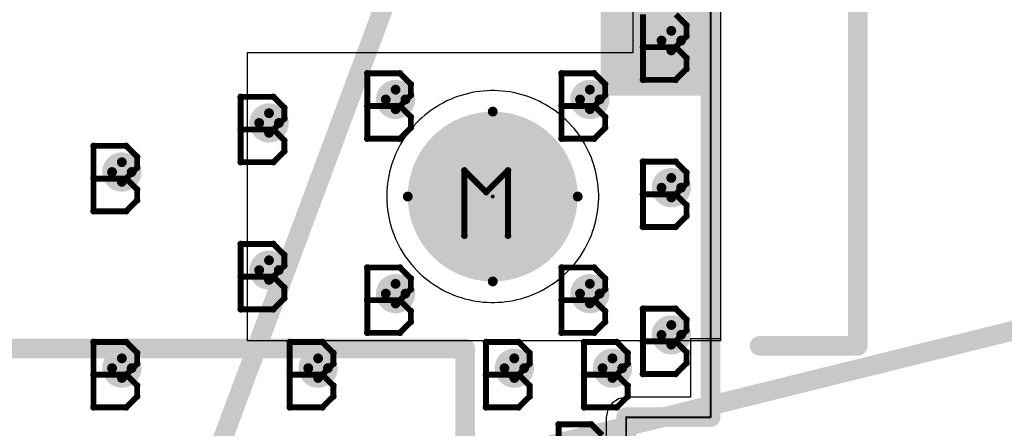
# Model space of a CAD drawing. Extents: x -1.6 to 9, y -2.8 to 5.2.
# Tile 36 of 197: x 0.248 to 0.75, y 0.669 to 0.878. Entities that reach past the tile are written whole.
import ezdxf

# ---------------------------------------------------------------- set-up
doc = ezdxf.new("R2010")
doc.units = 0
doc.layers.get('0').update_dxf_attribs({"linetype": 'CONTINUOUS'})
for name, color, linetype in [('dfn6-15-57-c_board_dimension', 6, 'CONTINUOUS'), ('dfn6-15-57-c_copper_signal_1', 1, 'CONTINUOUS'), ('dfn6-15-57-c_copper_signal_2', 1, 'CONTINUOUS'), ('dfn6-15-57-c_copper_signal_bot', 5, 'CONTINUOUS'), ('dfn6-15-57-c_copper_signal_top', 1, 'CONTINUOUS'), ('dfn6-15-57-c_document', 1, 'CONTINUOUS'), ('dfn6-15-57-c_drawing_1', 1, 'CONTINUOUS'), ('dfn6-15-57-c_drillmap_1', 1, 'CONTINUOUS'), ('dfn6-15-57-c_npth_drill', 1, 'CONTINUOUS'), ('dfn6-15-57-c_profile', 1, 'CONTINUOUS'), ('dfn6-15-57-c_pth_drill', 1, 'CONTINUOUS'), ('dfn6-15-57-c_soldermask_bot', 1, 'CONTINUOUS'), ('dfn6-15-57-c_soldermask_top', 1, 'CONTINUOUS')]:
    doc.layers.add(name, color=color, linetype=linetype)

# ---------------------------------------------------------------- blocks, each defined once
blk = doc.blocks.new('D10')
at = {"const_width": 0.115}
blk.add_lwpolyline([(-0.025, 0), (0.025, 0)], dxfattribs=at)
blk = doc.blocks.new('D15')
at = {"const_width": 0.01}
blk.add_lwpolyline([(-0.005, 0, 1), (0.005, 0, 1)], format="xyb", close=True, dxfattribs=at)
blk = doc.blocks.new('D20')
at = {"const_width": 0.27}
blk.add_lwpolyline([(-0.025, 0), (0.025, 0)], dxfattribs=at)
blk = doc.blocks.new('D21')
at = {"const_width": 0.27}
blk.add_lwpolyline([(-0.025, 0), (0.025, 0)], dxfattribs=at)
blk = doc.blocks.new('D23')
at = {"const_width": 0.272}
blk.add_lwpolyline([(-0.026, 0), (0.026, 0)], dxfattribs=at)
blk = doc.blocks.new('D24')
at = {"const_width": 0.001}
blk.add_lwpolyline([(-0.0005, 0, 1), (0.0005, 0, 1)], format="xyb", close=True, dxfattribs=at)
blk = doc.blocks.new('D29')
at = {"const_width": 0.006}
blk.add_lwpolyline([(-0.003, 0, 1), (0.003, 0, 1)], format="xyb", close=True, dxfattribs=at)
blk = doc.blocks.new('D31')
at = {"const_width": 0.005}
blk.add_lwpolyline([(-0.0025, 0, 1), (0.0025, 0, 1)], format="xyb", close=True, dxfattribs=at)
blk = doc.blocks.new('D36')
at = {"const_width": 0.0005}
blk.add_lwpolyline([(-0.00025, 0, 1), (0.00025, 0, 1)], format="xyb", close=True, dxfattribs=at)
blk = doc.blocks.new('D37')
at = {"const_width": 0.043305}
blk.add_lwpolyline([(-0.021653, 0, 1), (0.021653, 0, 1)], format="xyb", close=True, dxfattribs=at)
blk = doc.blocks.new('D38')
at = {"const_width": 0.005}
blk.add_lwpolyline([(-0.0025, 0, 1), (0.0025, 0, 1)], format="xyb", close=True, dxfattribs=at)
blk = doc.blocks.new('D42')
at = {"const_width": 0.001667}
blk.add_lwpolyline([(-0.000833, 0, 1), (0.000833, 0, 1)], format="xyb", close=True, dxfattribs=at)
blk = doc.blocks.new('D25')
at = {"const_width": 0.0025}
blk.add_lwpolyline([(-0.00125, 0, 1), (0.00125, 0, 1)], format="xyb", close=True, dxfattribs=at)

msp = doc.modelspace()

# ---------------------------------------------------------------- linework, layer by layer
at = {"layer": 'dfn6-15-57-c_board_dimension', "color": 6, "const_width": 0.01}
for points in [[(0.6, 0.675), (0.6, 1.5)], [(0.557, 0), (0.557, 0.675)], [(0.557, 0.675), (0.6, 0.675)]]:
    msp.add_lwpolyline(points, dxfattribs=at)
at = {"layer": 'dfn6-15-57-c_copper_signal_1', "color": 1}
for points in [[(0.589805, 1.235), (0.605, 1.235), (0.605, 0.715), (0.589805, 0.715), (0.589805, 0.685195), (0.557, 0.685195), (0.553099, 0.684419), (0.549791, 0.682209), (0.547581, 0.678901), (0.546805, 0.675), (0.546805, 0.585)], [(0.489, 0.8415), (0.488036, 0.841491), (0.48611, 0.841423), (0.484187, 0.841285), (0.48227, 0.841079), (0.480362, 0.840805), (0.478465, 0.840462), (0.476581, 0.840053), (0.474714, 0.839576), (0.472864, 0.839033), (0.471035, 0.838424), (0.469229, 0.83775), (0.467448, 0.837013), (0.465694, 0.836212), (0.463971, 0.835349), (0.462279, 0.834425), (0.460621, 0.833442), (0.458999, 0.832399), (0.457416, 0.8313), (0.455873, 0.830145), (0.454372, 0.828935), (0.452915, 0.827673), (0.451504, 0.826359), (0.450141, 0.824996), (0.448827, 0.823585), (0.447565, 0.822128), (0.446355, 0.820627), (0.4452, 0.819084), (0.444101, 0.817501), (0.443058, 0.815879), (0.442075, 0.814221), (0.441151, 0.812529), (0.440288, 0.810806), (0.439487, 0.809052), (0.43875, 0.807271), (0.438076, 0.805465), (0.437467, 0.803636), (0.436924, 0.801786), (0.436447, 0.799918), (0.436038, 0.798037), (0.436037, 0.798033), (0.435695, 0.796138), (0.435421, 0.79423), (0.435215, 0.792313), (0.435077, 0.79039), (0.435009, 0.788464), (0.435, 0.7875), (0.435009, 0.786536), (0.435077, 0.78461), (0.435215, 0.782687), (0.435421, 0.78077), (0.435695, 0.778862), (0.436037, 0.776967), (0.436038, 0.776963), (0.436447, 0.775081), (0.436924, 0.773214), (0.437467, 0.771364), (0.438076, 0.769535), (0.43875, 0.767729), (0.439487, 0.765948), (0.440288, 0.764194), (0.441151, 0.762471), (0.442075, 0.760779), (0.443058, 0.759121), (0.444101, 0.757499), (0.4452, 0.755916), (0.446355, 0.754372), (0.447565, 0.752871), (0.448827, 0.751415), (0.450141, 0.750004), (0.451504, 0.748641), (0.452915, 0.747327), (0.454372, 0.746065), (0.455873, 0.744855), (0.457416, 0.7437), (0.458999, 0.742601), (0.460621, 0.741558), (0.462279, 0.740575), (0.463971, 0.739651), (0.465694, 0.738788), (0.467448, 0.737987), (0.469229, 0.73725), (0.471035, 0.736576), (0.472864, 0.735967), (0.474714, 0.735424), (0.476581, 0.734947), (0.478463, 0.734538), (0.478467, 0.734537), (0.480362, 0.734195), (0.48227, 0.733921), (0.484187, 0.733715), (0.48611, 0.733577), (0.488036, 0.733509), (0.489, 0.7335), (0.489964, 0.733509), (0.49189, 0.733577), (0.493813, 0.733715), (0.49573, 0.733921), (0.497638, 0.734195), (0.499533, 0.734537), (0.499537, 0.734538), (0.501418, 0.734947), (0.503286, 0.735424), (0.505136, 0.735967), (0.506965, 0.736576), (0.508771, 0.73725), (0.510552, 0.737987), (0.512306, 0.738788), (0.514029, 0.739651), (0.515721, 0.740575), (0.517379, 0.741558), (0.519001, 0.742601), (0.520584, 0.7437), (0.522127, 0.744855), (0.523628, 0.746065), (0.525085, 0.747327), (0.526496, 0.748641), (0.527859, 0.750004), (0.529173, 0.751415), (0.530435, 0.752871), (0.531645, 0.754372), (0.5328, 0.755916), (0.533899, 0.757499), (0.534942, 0.759121), (0.535925, 0.760779), (0.536849, 0.762471), (0.537712, 0.764194), (0.538513, 0.765948), (0.53925, 0.767729), (0.539924, 0.769535), (0.540533, 0.771364), (0.541076, 0.773214), (0.541553, 0.775081), (0.541962, 0.776965), (0.542305, 0.778862), (0.542579, 0.78077), (0.542785, 0.782687), (0.542923, 0.78461), (0.542991, 0.786536), (0.543, 0.7875), (0.542991, 0.788464), (0.542923, 0.79039), (0.542785, 0.792313), (0.542579, 0.79423), (0.542305, 0.796138), (0.541962, 0.798035), (0.541553, 0.799918), (0.541076, 0.801786), (0.540533, 0.803636), (0.539924, 0.805465), (0.53925, 0.807271), (0.538513, 0.809052), (0.537712, 0.810806), (0.536849, 0.812529), (0.535925, 0.814221), (0.534942, 0.815879), (0.533899, 0.817501), (0.5328, 0.819084), (0.531645, 0.820627), (0.530435, 0.822128), (0.529173, 0.823585), (0.527859, 0.824996), (0.526496, 0.826359), (0.525085, 0.827673), (0.523628, 0.828935), (0.522127, 0.830145), (0.520584, 0.8313), (0.519001, 0.832399), (0.517379, 0.833442), (0.515721, 0.834425), (0.514029, 0.835349), (0.512306, 0.836212), (0.510552, 0.837013), (0.508771, 0.83775), (0.506965, 0.838424), (0.505136, 0.839033), (0.503286, 0.839576), (0.501418, 0.840053), (0.499535, 0.840462), (0.497638, 0.840805), (0.49573, 0.841079), (0.493813, 0.841285), (0.49189, 0.841423), (0.489964, 0.841491), (0.489, 0.8415)]]:
    msp.add_lwpolyline(points, dxfattribs=at)
at = {"layer": 'dfn6-15-57-c_copper_signal_2', "color": 1}
for points in [[(0.589805, 1.235), (0.605, 1.235), (0.605, 0.715), (0.589805, 0.715), (0.589805, 0.685195), (0.557, 0.685195), (0.553099, 0.684419), (0.549791, 0.682209), (0.547581, 0.678901), (0.546805, 0.675), (0.546805, 0.585)], [(0.489, 0.8415), (0.488036, 0.841491), (0.48611, 0.841423), (0.484187, 0.841285), (0.48227, 0.841079), (0.480362, 0.840805), (0.478465, 0.840462), (0.476581, 0.840053), (0.474714, 0.839576), (0.472864, 0.839033), (0.471035, 0.838424), (0.469229, 0.83775), (0.467448, 0.837013), (0.465694, 0.836212), (0.463971, 0.835349), (0.462279, 0.834425), (0.460621, 0.833442), (0.458999, 0.832399), (0.457416, 0.8313), (0.455873, 0.830145), (0.454372, 0.828935), (0.452915, 0.827673), (0.451504, 0.826359), (0.450141, 0.824996), (0.448827, 0.823585), (0.447565, 0.822128), (0.446355, 0.820627), (0.4452, 0.819084), (0.444101, 0.817501), (0.443058, 0.815879), (0.442075, 0.814221), (0.441151, 0.812529), (0.440288, 0.810806), (0.439487, 0.809052), (0.43875, 0.807271), (0.438076, 0.805465), (0.437467, 0.803636), (0.436924, 0.801786), (0.436447, 0.799918), (0.436038, 0.798037), (0.436037, 0.798033), (0.435695, 0.796138), (0.435421, 0.79423), (0.435215, 0.792313), (0.435077, 0.79039), (0.435009, 0.788464), (0.435, 0.7875), (0.435009, 0.786536), (0.435077, 0.78461), (0.435215, 0.782687), (0.435421, 0.78077), (0.435695, 0.778862), (0.436037, 0.776967), (0.436038, 0.776963), (0.436447, 0.775081), (0.436924, 0.773214), (0.437467, 0.771364), (0.438076, 0.769535), (0.43875, 0.767729), (0.439487, 0.765948), (0.440288, 0.764194), (0.441151, 0.762471), (0.442075, 0.760779), (0.443058, 0.759121), (0.444101, 0.757499), (0.4452, 0.755916), (0.446355, 0.754372), (0.447565, 0.752871), (0.448827, 0.751415), (0.450141, 0.750004), (0.451504, 0.748641), (0.452915, 0.747327), (0.454372, 0.746065), (0.455873, 0.744855), (0.457416, 0.7437), (0.458999, 0.742601), (0.460621, 0.741558), (0.462279, 0.740575), (0.463971, 0.739651), (0.465694, 0.738788), (0.467448, 0.737987), (0.469229, 0.73725), (0.471035, 0.736576), (0.472864, 0.735967), (0.474714, 0.735424), (0.476581, 0.734947), (0.478463, 0.734538), (0.478467, 0.734537), (0.480362, 0.734195), (0.48227, 0.733921), (0.484187, 0.733715), (0.48611, 0.733577), (0.488036, 0.733509), (0.489, 0.7335), (0.489964, 0.733509), (0.49189, 0.733577), (0.493813, 0.733715), (0.49573, 0.733921), (0.497638, 0.734195), (0.499533, 0.734537), (0.499537, 0.734538), (0.501418, 0.734947), (0.503286, 0.735424), (0.505136, 0.735967), (0.506965, 0.736576), (0.508771, 0.73725), (0.510552, 0.737987), (0.512306, 0.738788), (0.514029, 0.739651), (0.515721, 0.740575), (0.517379, 0.741558), (0.519001, 0.742601), (0.520584, 0.7437), (0.522127, 0.744855), (0.523628, 0.746065), (0.525085, 0.747327), (0.526496, 0.748641), (0.527859, 0.750004), (0.529173, 0.751415), (0.530435, 0.752871), (0.531645, 0.754372), (0.5328, 0.755916), (0.533899, 0.757499), (0.534942, 0.759121), (0.535925, 0.760779), (0.536849, 0.762471), (0.537712, 0.764194), (0.538513, 0.765948), (0.53925, 0.767729), (0.539924, 0.769535), (0.540533, 0.771364), (0.541076, 0.773214), (0.541553, 0.775081), (0.541962, 0.776965), (0.542305, 0.778862), (0.542579, 0.78077), (0.542785, 0.782687), (0.542923, 0.78461), (0.542991, 0.786536), (0.543, 0.7875), (0.542991, 0.788464), (0.542923, 0.79039), (0.542785, 0.792313), (0.542579, 0.79423), (0.542305, 0.796138), (0.541962, 0.798035), (0.541553, 0.799918), (0.541076, 0.801786), (0.540533, 0.803636), (0.539924, 0.805465), (0.53925, 0.807271), (0.538513, 0.809052), (0.537712, 0.810806), (0.536849, 0.812529), (0.535925, 0.814221), (0.534942, 0.815879), (0.533899, 0.817501), (0.5328, 0.819084), (0.531645, 0.820627), (0.530435, 0.822128), (0.529173, 0.823585), (0.527859, 0.824996), (0.526496, 0.826359), (0.525085, 0.827673), (0.523628, 0.828935), (0.522127, 0.830145), (0.520584, 0.8313), (0.519001, 0.832399), (0.517379, 0.833442), (0.515721, 0.834425), (0.514029, 0.835349), (0.512306, 0.836212), (0.510552, 0.837013), (0.508771, 0.83775), (0.506965, 0.838424), (0.505136, 0.839033), (0.503286, 0.839576), (0.501418, 0.840053), (0.499535, 0.840462), (0.497638, 0.840805), (0.49573, 0.841079), (0.493813, 0.841285), (0.49189, 0.841423), (0.489964, 0.841491), (0.489, 0.8415)]]:
    msp.add_lwpolyline(points, dxfattribs=at)
at = {"layer": 'dfn6-15-57-c_copper_signal_bot', "color": 5}
for points in [[(0.589805, 1.235), (0.605, 1.235), (0.605, 0.715), (0.589805, 0.715), (0.589805, 0.685195), (0.557, 0.685195), (0.553099, 0.684419), (0.549791, 0.682209), (0.547581, 0.678901), (0.546805, 0.675), (0.546805, 0.585)], [(0.489, 0.8415), (0.488036, 0.841491), (0.48611, 0.841423), (0.484187, 0.841285), (0.48227, 0.841079), (0.480362, 0.840805), (0.478465, 0.840462), (0.476581, 0.840053), (0.474714, 0.839576), (0.472864, 0.839033), (0.471035, 0.838424), (0.469229, 0.83775), (0.467448, 0.837013), (0.465694, 0.836212), (0.463971, 0.835349), (0.462279, 0.834425), (0.460621, 0.833442), (0.458999, 0.832399), (0.457416, 0.8313), (0.455873, 0.830145), (0.454372, 0.828935), (0.452915, 0.827673), (0.451504, 0.826359), (0.450141, 0.824996), (0.448827, 0.823585), (0.447565, 0.822128), (0.446355, 0.820627), (0.4452, 0.819084), (0.444101, 0.817501), (0.443058, 0.815879), (0.442075, 0.814221), (0.441151, 0.812529), (0.440288, 0.810806), (0.439487, 0.809052), (0.43875, 0.807271), (0.438076, 0.805465), (0.437467, 0.803636), (0.436924, 0.801786), (0.436447, 0.799918), (0.436038, 0.798037), (0.436037, 0.798033), (0.435695, 0.796138), (0.435421, 0.79423), (0.435215, 0.792313), (0.435077, 0.79039), (0.435009, 0.788464), (0.435, 0.7875), (0.435009, 0.786536), (0.435077, 0.78461), (0.435215, 0.782687), (0.435421, 0.78077), (0.435695, 0.778862), (0.436037, 0.776967), (0.436038, 0.776963), (0.436447, 0.775081), (0.436924, 0.773214), (0.437467, 0.771364), (0.438076, 0.769535), (0.43875, 0.767729), (0.439487, 0.765948), (0.440288, 0.764194), (0.441151, 0.762471), (0.442075, 0.760779), (0.443058, 0.759121), (0.444101, 0.757499), (0.4452, 0.755916), (0.446355, 0.754372), (0.447565, 0.752871), (0.448827, 0.751415), (0.450141, 0.750004), (0.451504, 0.748641), (0.452915, 0.747327), (0.454372, 0.746065), (0.455873, 0.744855), (0.457416, 0.7437), (0.458999, 0.742601), (0.460621, 0.741558), (0.462279, 0.740575), (0.463971, 0.739651), (0.465694, 0.738788), (0.467448, 0.737987), (0.469229, 0.73725), (0.471035, 0.736576), (0.472864, 0.735967), (0.474714, 0.735424), (0.476581, 0.734947), (0.478463, 0.734538), (0.478467, 0.734537), (0.480362, 0.734195), (0.48227, 0.733921), (0.484187, 0.733715), (0.48611, 0.733577), (0.488036, 0.733509), (0.489, 0.7335), (0.489964, 0.733509), (0.49189, 0.733577), (0.493813, 0.733715), (0.49573, 0.733921), (0.497638, 0.734195), (0.499533, 0.734537), (0.499537, 0.734538), (0.501418, 0.734947), (0.503286, 0.735424), (0.505136, 0.735967), (0.506965, 0.736576), (0.508771, 0.73725), (0.510552, 0.737987), (0.512306, 0.738788), (0.514029, 0.739651), (0.515721, 0.740575), (0.517379, 0.741558), (0.519001, 0.742601), (0.520584, 0.7437), (0.522127, 0.744855), (0.523628, 0.746065), (0.525085, 0.747327), (0.526496, 0.748641), (0.527859, 0.750004), (0.529173, 0.751415), (0.530435, 0.752871), (0.531645, 0.754372), (0.5328, 0.755916), (0.533899, 0.757499), (0.534942, 0.759121), (0.535925, 0.760779), (0.536849, 0.762471), (0.537712, 0.764194), (0.538513, 0.765948), (0.53925, 0.767729), (0.539924, 0.769535), (0.540533, 0.771364), (0.541076, 0.773214), (0.541553, 0.775081), (0.541962, 0.776965), (0.542305, 0.778862), (0.542579, 0.78077), (0.542785, 0.782687), (0.542923, 0.78461), (0.542991, 0.786536), (0.543, 0.7875), (0.542991, 0.788464), (0.542923, 0.79039), (0.542785, 0.792313), (0.542579, 0.79423), (0.542305, 0.796138), (0.541962, 0.798035), (0.541553, 0.799918), (0.541076, 0.801786), (0.540533, 0.803636), (0.539924, 0.805465), (0.53925, 0.807271), (0.538513, 0.809052), (0.537712, 0.810806), (0.536849, 0.812529), (0.535925, 0.814221), (0.534942, 0.815879), (0.533899, 0.817501), (0.5328, 0.819084), (0.531645, 0.820627), (0.530435, 0.822128), (0.529173, 0.823585), (0.527859, 0.824996), (0.526496, 0.826359), (0.525085, 0.827673), (0.523628, 0.828935), (0.522127, 0.830145), (0.520584, 0.8313), (0.519001, 0.832399), (0.517379, 0.833442), (0.515721, 0.834425), (0.514029, 0.835349), (0.512306, 0.836212), (0.510552, 0.837013), (0.508771, 0.83775), (0.506965, 0.838424), (0.505136, 0.839033), (0.503286, 0.839576), (0.501418, 0.840053), (0.499535, 0.840462), (0.497638, 0.840805), (0.49573, 0.841079), (0.493813, 0.841285), (0.49189, 0.841423), (0.489964, 0.841491), (0.489, 0.8415)]]:
    msp.add_lwpolyline(points, dxfattribs=at)
at = {"layer": 'dfn6-15-57-c_copper_signal_top', "color": 1}
for points in [[(0.605, 0.955), (0.605, 0.715), (0.589805, 0.715), (0.589805, 0.685195), (0.557, 0.685195), (0.553099, 0.684419), (0.549791, 0.682209), (0.547581, 0.678901), (0.546805, 0.675), (0.546805, 0.585)], [(0.489, 0.8415), (0.488036, 0.841491), (0.48611, 0.841423), (0.484187, 0.841285), (0.48227, 0.841079), (0.480362, 0.840805), (0.478465, 0.840462), (0.476581, 0.840053), (0.474714, 0.839576), (0.472864, 0.839033), (0.471035, 0.838424), (0.469229, 0.83775), (0.467448, 0.837013), (0.465694, 0.836212), (0.463971, 0.835349), (0.462279, 0.834425), (0.460621, 0.833442), (0.458999, 0.832399), (0.457416, 0.8313), (0.455873, 0.830145), (0.454372, 0.828935), (0.452915, 0.827673), (0.451504, 0.826359), (0.450141, 0.824996), (0.448827, 0.823585), (0.447565, 0.822128), (0.446355, 0.820627), (0.4452, 0.819084), (0.444101, 0.817501), (0.443058, 0.815879), (0.442075, 0.814221), (0.441151, 0.812529), (0.440288, 0.810806), (0.439487, 0.809052), (0.43875, 0.807271), (0.438076, 0.805465), (0.437467, 0.803636), (0.436924, 0.801786), (0.436447, 0.799918), (0.436038, 0.798037), (0.436037, 0.798033), (0.435695, 0.796138), (0.435421, 0.79423), (0.435215, 0.792313), (0.435077, 0.79039), (0.435009, 0.788464), (0.435, 0.7875), (0.435009, 0.786536), (0.435077, 0.78461), (0.435215, 0.782687), (0.435421, 0.78077), (0.435695, 0.778862), (0.436037, 0.776967), (0.436038, 0.776963), (0.436447, 0.775081), (0.436924, 0.773214), (0.437467, 0.771364), (0.438076, 0.769535), (0.43875, 0.767729), (0.439487, 0.765948), (0.440288, 0.764194), (0.441151, 0.762471), (0.442075, 0.760779), (0.443058, 0.759121), (0.444101, 0.757499), (0.4452, 0.755916), (0.446355, 0.754372), (0.447565, 0.752871), (0.448827, 0.751415), (0.450141, 0.750004), (0.451504, 0.748641), (0.452915, 0.747327), (0.454372, 0.746065), (0.455873, 0.744855), (0.457416, 0.7437), (0.458999, 0.742601), (0.460621, 0.741558), (0.462279, 0.740575), (0.463971, 0.739651), (0.465694, 0.738788), (0.467448, 0.737987), (0.469229, 0.73725), (0.471035, 0.736576), (0.472864, 0.735967), (0.474714, 0.735424), (0.476581, 0.734947), (0.478463, 0.734538), (0.478467, 0.734537), (0.480362, 0.734195), (0.48227, 0.733921), (0.484187, 0.733715), (0.48611, 0.733577), (0.488036, 0.733509), (0.489, 0.7335), (0.489964, 0.733509), (0.49189, 0.733577), (0.493813, 0.733715), (0.49573, 0.733921), (0.497638, 0.734195), (0.499533, 0.734537), (0.499537, 0.734538), (0.501418, 0.734947), (0.503286, 0.735424), (0.505136, 0.735967), (0.506965, 0.736576), (0.508771, 0.73725), (0.510552, 0.737987), (0.512306, 0.738788), (0.514029, 0.739651), (0.515721, 0.740575), (0.517379, 0.741558), (0.519001, 0.742601), (0.520584, 0.7437), (0.522127, 0.744855), (0.523628, 0.746065), (0.525085, 0.747327), (0.526496, 0.748641), (0.527859, 0.750004), (0.529173, 0.751415), (0.530435, 0.752871), (0.531645, 0.754372), (0.5328, 0.755916), (0.533899, 0.757499), (0.534942, 0.759121), (0.535925, 0.760779), (0.536849, 0.762471), (0.537712, 0.764194), (0.538513, 0.765948), (0.53925, 0.767729), (0.539924, 0.769535), (0.540533, 0.771364), (0.541076, 0.773214), (0.541553, 0.775081), (0.541962, 0.776965), (0.542305, 0.778862), (0.542579, 0.78077), (0.542785, 0.782687), (0.542923, 0.78461), (0.542991, 0.786536), (0.543, 0.7875), (0.542991, 0.788464), (0.542923, 0.79039), (0.542785, 0.792313), (0.542579, 0.79423), (0.542305, 0.796138), (0.541962, 0.798035), (0.541553, 0.799918), (0.541076, 0.801786), (0.540533, 0.803636), (0.539924, 0.805465), (0.53925, 0.807271), (0.538513, 0.809052), (0.537712, 0.810806), (0.536849, 0.812529), (0.535925, 0.814221), (0.534942, 0.815879), (0.533899, 0.817501), (0.5328, 0.819084), (0.531645, 0.820627), (0.530435, 0.822128), (0.529173, 0.823585), (0.527859, 0.824996), (0.526496, 0.826359), (0.525085, 0.827673), (0.523628, 0.828935), (0.522127, 0.830145), (0.520584, 0.8313), (0.519001, 0.832399), (0.517379, 0.833442), (0.515721, 0.834425), (0.514029, 0.835349), (0.512306, 0.836212), (0.510552, 0.837013), (0.508771, 0.83775), (0.506965, 0.838424), (0.505136, 0.839033), (0.503286, 0.839576), (0.501418, 0.840053), (0.499535, 0.840462), (0.497638, 0.840805), (0.49573, 0.841079), (0.493813, 0.841285), (0.49189, 0.841423), (0.489964, 0.841491), (0.489, 0.8415)]]:
    msp.add_lwpolyline(points, dxfattribs=at)
at = {"layer": 'dfn6-15-57-c_document', "color": 1, "const_width": 0.01}
for points in [[(0.225, 0.325), (0.775, 1.8)], [(0.675, 0.711372), (0.675, 1.246372)], [(0.475, 0.65), (0.98, 0.775)], [(0.125, 0.71), (0.475, 0.71)], [(0.475, 0.59), (0.475, 0.71)], [(0.625, 0.711372), (0.675, 0.711372)]]:
    msp.add_lwpolyline(points, dxfattribs=at)
at = {"layer": 'dfn6-15-57-c_drawing_1', "color": 1, "const_width": 0.003}
for points in [[(0.565559, 0.880328), (0.565559, 0.847006)], [(0.587774, 0.874774), (0.582221, 0.880328)], [(0.587774, 0.869221), (0.587774, 0.874774)], [(0.582221, 0.863667), (0.587774, 0.869221)], [(0.582221, 0.863667), (0.565559, 0.863667)], [(0.565559, 0.863667), (0.582221, 0.863667)], [(0.587774, 0.858113), (0.582221, 0.863667)], [(0.587774, 0.852559), (0.587774, 0.858113)], [(0.582221, 0.847006), (0.587774, 0.852559)], [(0.425062, 0.850326), (0.425062, 0.817003)], [(0.441723, 0.850326), (0.425062, 0.850326)], [(0.447277, 0.844772), (0.441723, 0.850326)], [(0.524057, 0.850326), (0.524057, 0.817003)], [(0.540718, 0.850326), (0.524057, 0.850326)], [(0.546272, 0.844772), (0.540718, 0.850326)], [(0.565559, 0.847006), (0.582221, 0.847006)], [(0.447277, 0.839218), (0.447277, 0.844772)], [(0.546272, 0.839218), (0.546272, 0.844772)], [(0.360559, 0.838328), (0.360559, 0.805006)], [(0.377221, 0.838328), (0.360559, 0.838328)], [(0.382774, 0.832774), (0.377221, 0.838328)], [(0.441723, 0.833664), (0.447277, 0.839218)], [(0.540718, 0.833664), (0.546272, 0.839218)], [(0.382774, 0.827221), (0.382774, 0.832774)], [(0.441723, 0.833664), (0.425062, 0.833664)], [(0.425062, 0.833664), (0.441723, 0.833664)], [(0.447277, 0.828111), (0.441723, 0.833664)], [(0.540718, 0.833664), (0.524057, 0.833664)], [(0.524057, 0.833664), (0.540718, 0.833664)], [(0.546272, 0.828111), (0.540718, 0.833664)], [(0.377221, 0.821667), (0.382774, 0.827221)], [(0.447277, 0.822557), (0.447277, 0.828111)], [(0.546272, 0.822557), (0.546272, 0.828111)], [(0.377221, 0.821667), (0.360559, 0.821667)], [(0.360559, 0.821667), (0.377221, 0.821667)], [(0.382774, 0.816113), (0.377221, 0.821667)], [(0.441723, 0.817003), (0.447277, 0.822557)], [(0.540718, 0.817003), (0.546272, 0.822557)], [(0.425062, 0.817003), (0.441723, 0.817003)], [(0.524057, 0.817003), (0.540718, 0.817003)], [(0.285559, 0.813328), (0.285559, 0.780006)], [(0.302221, 0.813328), (0.285559, 0.813328)], [(0.307774, 0.807774), (0.302221, 0.813328)], [(0.382774, 0.810559), (0.382774, 0.816113)], [(0.307774, 0.802221), (0.307774, 0.807774)], [(0.377221, 0.805006), (0.382774, 0.810559)], [(0.302221, 0.796667), (0.307774, 0.802221)], [(0.360559, 0.805006), (0.377221, 0.805006)], [(0.565559, 0.805328), (0.565559, 0.772006)], [(0.582221, 0.805328), (0.565559, 0.805328)], [(0.587774, 0.799774), (0.582221, 0.805328)], [(0.302221, 0.796667), (0.285559, 0.796667)], [(0.285559, 0.796667), (0.302221, 0.796667)], [(0.307774, 0.791113), (0.302221, 0.796667)], [(0.474559, 0.767506), (0.474559, 0.800828)], [(0.474559, 0.800828), (0.485667, 0.789721)], [(0.485667, 0.789721), (0.496774, 0.800828)], [(0.496774, 0.800828), (0.496774, 0.767506)], [(0.587774, 0.794221), (0.587774, 0.799774)], [(0.582221, 0.788667), (0.587774, 0.794221)], [(0.307774, 0.785559), (0.307774, 0.791113)], [(0.582221, 0.788667), (0.565559, 0.788667)], [(0.565559, 0.788667), (0.582221, 0.788667)], [(0.587774, 0.783113), (0.582221, 0.788667)], [(0.302221, 0.780006), (0.307774, 0.785559)], [(0.587774, 0.777559), (0.587774, 0.783113)], [(0.285559, 0.780006), (0.302221, 0.780006)], [(0.582221, 0.772006), (0.587774, 0.777559)], [(0.565559, 0.772006), (0.582221, 0.772006)], [(0.360559, 0.763328), (0.360559, 0.730006)], [(0.377221, 0.763328), (0.360559, 0.763328)], [(0.382774, 0.757774), (0.377221, 0.763328)], [(0.382774, 0.752221), (0.382774, 0.757774)], [(0.377221, 0.746667), (0.382774, 0.752221)], [(0.425062, 0.751331), (0.425062, 0.718008)], [(0.441723, 0.751331), (0.425062, 0.751331)], [(0.447277, 0.745777), (0.441723, 0.751331)], [(0.524057, 0.751331), (0.524057, 0.718008)], [(0.540718, 0.751331), (0.524057, 0.751331)], [(0.546272, 0.745777), (0.540718, 0.751331)], [(0.377221, 0.746667), (0.360559, 0.746667)], [(0.360559, 0.746667), (0.377221, 0.746667)], [(0.382774, 0.741113), (0.377221, 0.746667)], [(0.447277, 0.740223), (0.447277, 0.745777)], [(0.546272, 0.740223), (0.546272, 0.745777)], [(0.382774, 0.735559), (0.382774, 0.741113)], [(0.441723, 0.734669), (0.447277, 0.740223)], [(0.540718, 0.734669), (0.546272, 0.740223)], [(0.377221, 0.730006), (0.382774, 0.735559)], [(0.441723, 0.734669), (0.425062, 0.734669)], [(0.425062, 0.734669), (0.441723, 0.734669)], [(0.447277, 0.729116), (0.441723, 0.734669)], [(0.540718, 0.734669), (0.524057, 0.734669)], [(0.524057, 0.734669), (0.540718, 0.734669)], [(0.546272, 0.729116), (0.540718, 0.734669)], [(0.360559, 0.730006), (0.377221, 0.730006)], [(0.447277, 0.723562), (0.447277, 0.729116)], [(0.546272, 0.723562), (0.546272, 0.729116)], [(0.565559, 0.730328), (0.565559, 0.697006)], [(0.582221, 0.730328), (0.565559, 0.730328)], [(0.587774, 0.724774), (0.582221, 0.730328)], [(0.441723, 0.718008), (0.447277, 0.723562)], [(0.540718, 0.718008), (0.546272, 0.723562)], [(0.587774, 0.719221), (0.587774, 0.724774)], [(0.425062, 0.718008), (0.441723, 0.718008)], [(0.524057, 0.718008), (0.540718, 0.718008)], [(0.582221, 0.713667), (0.587774, 0.719221)], [(0.285559, 0.713328), (0.285559, 0.680006)], [(0.302221, 0.713328), (0.285559, 0.713328)], [(0.307774, 0.707774), (0.302221, 0.713328)], [(0.385559, 0.713328), (0.385559, 0.680006)], [(0.402221, 0.713328), (0.385559, 0.713328)], [(0.407774, 0.707774), (0.402221, 0.713328)], [(0.485559, 0.713328), (0.485559, 0.680006)], [(0.502221, 0.713328), (0.485559, 0.713328)], [(0.507774, 0.707774), (0.502221, 0.713328)], [(0.535559, 0.713328), (0.535559, 0.680006)], [(0.552221, 0.713328), (0.535559, 0.713328)], [(0.557774, 0.707774), (0.552221, 0.713328)], [(0.582221, 0.713667), (0.565559, 0.713667)], [(0.565559, 0.713667), (0.582221, 0.713667)], [(0.587774, 0.708113), (0.582221, 0.713667)], [(0.307774, 0.702221), (0.307774, 0.707774)], [(0.407774, 0.702221), (0.407774, 0.707774)], [(0.507774, 0.702221), (0.507774, 0.707774)], [(0.557774, 0.702221), (0.557774, 0.707774)], [(0.587774, 0.702559), (0.587774, 0.708113)], [(0.302221, 0.696667), (0.307774, 0.702221)], [(0.402221, 0.696667), (0.407774, 0.702221)], [(0.502221, 0.696667), (0.507774, 0.702221)], [(0.552221, 0.696667), (0.557774, 0.702221)], [(0.582221, 0.697006), (0.587774, 0.702559)], [(0.302221, 0.696667), (0.285559, 0.696667)], [(0.285559, 0.696667), (0.302221, 0.696667)], [(0.307774, 0.691113), (0.302221, 0.696667)], [(0.402221, 0.696667), (0.385559, 0.696667)], [(0.385559, 0.696667), (0.402221, 0.696667)], [(0.407774, 0.691113), (0.402221, 0.696667)], [(0.502221, 0.696667), (0.485559, 0.696667)], [(0.485559, 0.696667), (0.502221, 0.696667)], [(0.507774, 0.691113), (0.502221, 0.696667)], [(0.552221, 0.696667), (0.535559, 0.696667)], [(0.535559, 0.696667), (0.552221, 0.696667)], [(0.557774, 0.691113), (0.552221, 0.696667)], [(0.565559, 0.697006), (0.582221, 0.697006)], [(0.307774, 0.685559), (0.307774, 0.691113)], [(0.407774, 0.685559), (0.407774, 0.691113)], [(0.507774, 0.685559), (0.507774, 0.691113)], [(0.557774, 0.685559), (0.557774, 0.691113)], [(0.302221, 0.680006), (0.307774, 0.685559)], [(0.402221, 0.680006), (0.407774, 0.685559)], [(0.502221, 0.680006), (0.507774, 0.685559)], [(0.552221, 0.680006), (0.557774, 0.685559)], [(0.285559, 0.680006), (0.302221, 0.680006)], [(0.385559, 0.680006), (0.402221, 0.680006)], [(0.485559, 0.680006), (0.502221, 0.680006)], [(0.535559, 0.680006), (0.552221, 0.680006)], [(0.522559, 0.671328), (0.522559, 0.638006)], [(0.539221, 0.671328), (0.522559, 0.671328)], [(0.544774, 0.665774), (0.539221, 0.671328)]]:
    msp.add_lwpolyline(points, dxfattribs=at)
at = {"layer": 'dfn6-15-57-c_drillmap_1', "color": 1, "const_width": 0.005}
for points in [[(0.58, 0.862), (0.58, 0.872)], [(0.575, 0.867), (0.585, 0.867)], [(0.439502, 0.831997), (0.439502, 0.841997)], [(0.538497, 0.831997), (0.538497, 0.841997)], [(0.434502, 0.836997), (0.444502, 0.836997)], [(0.533497, 0.836997), (0.543497, 0.836997)], [(0.489, 0.744195), (0.489, 0.830805)], [(0.375, 0.82), (0.375, 0.83)], [(0.37, 0.825), (0.38, 0.825)], [(0.3, 0.795), (0.3, 0.805)], [(0.295, 0.8), (0.305, 0.8)], [(0.58, 0.787), (0.58, 0.797)], [(0.575, 0.792), (0.585, 0.792)], [(0.445695, 0.7875), (0.532305, 0.7875)], [(0.375, 0.745), (0.375, 0.755)], [(0.37, 0.75), (0.38, 0.75)], [(0.439502, 0.733003), (0.439502, 0.743003)], [(0.538497, 0.733003), (0.538497, 0.743003)], [(0.434502, 0.738003), (0.444502, 0.738003)], [(0.533497, 0.738003), (0.543497, 0.738003)], [(0.58, 0.712), (0.58, 0.722)], [(0.575, 0.717), (0.585, 0.717)], [(0.3, 0.695), (0.3, 0.705)], [(0.4, 0.695), (0.4, 0.705)], [(0.5, 0.695), (0.5, 0.705)], [(0.55, 0.695), (0.55, 0.705)], [(0.295, 0.7), (0.305, 0.7)], [(0.395, 0.7), (0.405, 0.7)], [(0.495, 0.7), (0.505, 0.7)], [(0.545, 0.7), (0.555, 0.7)]]:
    msp.add_lwpolyline(points, dxfattribs=at)
at = {"layer": 'dfn6-15-57-c_profile', "color": 1, "const_width": 0.001}
for points in [[(0.6, 1.5), (0.6, 0.675)], [(0.6, 0.675), (0.557, 0.675)], [(0.557, 0.675), (0.557, 0)]]:
    msp.add_lwpolyline(points, dxfattribs=at)
at = {"layer": 'dfn6-15-57-c_soldermask_bot', "color": 1}
msp.add_lwpolyline([(0.6, 1.236), (0.605, 1.236), (0.605, 0.714), (0.6, 0.714), (0.6, 0.675), (0.557, 0.675), (0.557, 0.586)], dxfattribs=at)
at = {"layer": 'dfn6-15-57-c_soldermask_top', "color": 1}
msp.add_lwpolyline([(0.605, 0.714), (0.364, 0.714), (0.364, 0.861), (0.5605, 0.861), (0.5605, 0.936), (0.353, 0.936), (0.353, 1.014), (0.5605, 1.014), (0.5605, 1.089), (0.364, 1.089), (0.364, 1.236), (0.605, 1.236), (0.605, 0.714)], dxfattribs=at)

# ---------------------------------------------------------------- block references
at = {"layer": 'dfn6-15-57-c_board_dimension'}
for p in [(0.557, 0.675), (0.557, 0.675), (0.6, 0.675), (0.6, 0.675)]:
    msp.add_blockref('D31', p, dxfattribs=at)
at = {"layer": 'dfn6-15-57-c_copper_signal_1'}
for name, p in [('D20', (0.57, 0.975)), ('D15', (0.58, 0.867)), ('D15', (0.439502, 0.836997)), ('D15', (0.538497, 0.836997)), ('D15', (0.375, 0.825)), ('D15', (0.3, 0.8)), ('D15', (0.58, 0.792)), ('D15', (0.375, 0.75)), ('D15', (0.439502, 0.738003)), ('D15', (0.538497, 0.738003)), ('D15', (0.58, 0.717)), ('D15', (0.3, 0.7)), ('D15', (0.4, 0.7)), ('D15', (0.5, 0.7)), ('D15', (0.55, 0.7))]:
    msp.add_blockref(name, p, dxfattribs=at)
at = {"layer": 'dfn6-15-57-c_copper_signal_2'}
for name, p in [('D20', (0.57, 0.975)), ('D15', (0.58, 0.867)), ('D15', (0.439502, 0.836997)), ('D15', (0.538497, 0.836997)), ('D15', (0.375, 0.825)), ('D15', (0.3, 0.8)), ('D15', (0.58, 0.792)), ('D15', (0.375, 0.75)), ('D15', (0.439502, 0.738003)), ('D15', (0.538497, 0.738003)), ('D15', (0.58, 0.717)), ('D15', (0.3, 0.7)), ('D15', (0.4, 0.7)), ('D15', (0.5, 0.7)), ('D15', (0.55, 0.7))]:
    msp.add_blockref(name, p, dxfattribs=at)
at = {"layer": 'dfn6-15-57-c_copper_signal_bot'}
for name, p in [('D21', (0.57, 0.975)), ('D15', (0.58, 0.867)), ('D15', (0.439502, 0.836997)), ('D15', (0.538497, 0.836997)), ('D15', (0.375, 0.825)), ('D15', (0.3, 0.8)), ('D15', (0.58, 0.792)), ('D15', (0.375, 0.75)), ('D15', (0.439502, 0.738003)), ('D15', (0.538497, 0.738003)), ('D15', (0.58, 0.717)), ('D15', (0.3, 0.7)), ('D15', (0.4, 0.7)), ('D15', (0.5, 0.7)), ('D15', (0.55, 0.7))]:
    msp.add_blockref(name, p, dxfattribs=at)
at = {"layer": 'dfn6-15-57-c_copper_signal_top'}
for name, p in [('D10', (0.57, 0.8975)), ('D15', (0.58, 0.867)), ('D15', (0.439502, 0.836997)), ('D15', (0.538497, 0.836997)), ('D15', (0.375, 0.825)), ('D15', (0.3, 0.8)), ('D15', (0.58, 0.792)), ('D15', (0.375, 0.75)), ('D15', (0.439502, 0.738003)), ('D15', (0.538497, 0.738003)), ('D15', (0.58, 0.717)), ('D15', (0.3, 0.7)), ('D15', (0.4, 0.7)), ('D15', (0.5, 0.7)), ('D15', (0.55, 0.7))]:
    msp.add_blockref(name, p, dxfattribs=at)
at = {"layer": 'dfn6-15-57-c_document'}
for p in [(0.475, 0.71), (0.475, 0.71), (0.625, 0.711372), (0.675, 0.711372), (0.675, 0.711372)]:
    msp.add_blockref('D31', p, dxfattribs=at)
at = {"layer": 'dfn6-15-57-c_drawing_1'}
for p in [(0.587774, 0.874774), (0.587774, 0.869221), (0.565559, 0.863667), (0.582221, 0.863667), (0.582221, 0.863667), (0.587774, 0.858113), (0.587774, 0.852559), (0.425062, 0.850326), (0.425062, 0.850326), (0.441723, 0.850326), (0.524057, 0.850326), (0.524057, 0.850326), (0.540718, 0.850326), (0.565559, 0.847006), (0.582221, 0.847006), (0.447277, 0.844772), (0.546272, 0.844772), (0.360559, 0.838328), (0.360559, 0.838328), (0.377221, 0.838328), (0.447277, 0.839218), (0.546272, 0.839218), (0.382774, 0.832774), (0.425062, 0.833664), (0.441723, 0.833664), (0.441723, 0.833664), (0.524057, 0.833664), (0.540718, 0.833664), (0.540718, 0.833664), (0.382774, 0.827221), (0.447277, 0.828111), (0.546272, 0.828111), (0.360559, 0.821667), (0.377221, 0.821667), (0.377221, 0.821667), (0.447277, 0.822557), (0.546272, 0.822557), (0.425062, 0.817003), (0.441723, 0.817003), (0.524057, 0.817003), (0.540718, 0.817003), (0.285559, 0.813328), (0.285559, 0.813328), (0.302221, 0.813328), (0.382774, 0.816113), (0.307774, 0.807774), (0.382774, 0.810559), (0.307774, 0.802221), (0.360559, 0.805006), (0.377221, 0.805006), (0.565559, 0.805328), (0.565559, 0.805328), (0.582221, 0.805328), (0.285559, 0.796667), (0.302221, 0.796667), (0.302221, 0.796667), (0.474559, 0.800828), (0.496774, 0.800828), (0.587774, 0.799774), (0.587774, 0.794221), (0.307774, 0.791113), (0.485667, 0.789721), (0.565559, 0.788667), (0.582221, 0.788667), (0.582221, 0.788667), (0.307774, 0.785559), (0.587774, 0.783113), (0.285559, 0.780006), (0.302221, 0.780006), (0.587774, 0.777559), (0.565559, 0.772006), (0.582221, 0.772006), (0.474559, 0.767506), (0.496774, 0.767506), (0.360559, 0.763328), (0.360559, 0.763328), (0.377221, 0.763328), (0.382774, 0.757774), (0.382774, 0.752221), (0.425062, 0.751331), (0.425062, 0.751331), (0.441723, 0.751331), (0.524057, 0.751331), (0.524057, 0.751331), (0.540718, 0.751331), (0.360559, 0.746667), (0.377221, 0.746667), (0.377221, 0.746667), (0.382774, 0.741113), (0.447277, 0.745777), (0.546272, 0.745777), (0.447277, 0.740223), (0.546272, 0.740223), (0.382774, 0.735559), (0.425062, 0.734669), (0.441723, 0.734669), (0.441723, 0.734669), (0.524057, 0.734669), (0.540718, 0.734669), (0.540718, 0.734669), (0.360559, 0.730006), (0.377221, 0.730006), (0.447277, 0.729116), (0.546272, 0.729116), (0.565559, 0.730328), (0.565559, 0.730328), (0.582221, 0.730328), (0.447277, 0.723562), (0.546272, 0.723562), (0.587774, 0.724774), (0.425062, 0.718008), (0.441723, 0.718008), (0.524057, 0.718008), (0.540718, 0.718008), (0.587774, 0.719221), (0.285559, 0.713328), (0.285559, 0.713328), (0.302221, 0.713328), (0.385559, 0.713328), (0.385559, 0.713328), (0.402221, 0.713328), (0.485559, 0.713328), (0.485559, 0.713328), (0.502221, 0.713328), (0.535559, 0.713328), (0.535559, 0.713328), (0.552221, 0.713328), (0.565559, 0.713667), (0.582221, 0.713667), (0.582221, 0.713667), (0.307774, 0.707774), (0.407774, 0.707774), (0.507774, 0.707774), (0.557774, 0.707774), (0.587774, 0.708113), (0.307774, 0.702221), (0.407774, 0.702221), (0.507774, 0.702221), (0.557774, 0.702221), (0.587774, 0.702559), (0.285559, 0.696667), (0.302221, 0.696667), (0.302221, 0.696667), (0.385559, 0.696667), (0.402221, 0.696667), (0.402221, 0.696667), (0.485559, 0.696667), (0.502221, 0.696667), (0.502221, 0.696667), (0.535559, 0.696667), (0.552221, 0.696667), (0.552221, 0.696667), (0.565559, 0.697006), (0.582221, 0.697006), (0.307774, 0.691113), (0.407774, 0.691113), (0.507774, 0.691113), (0.557774, 0.691113), (0.307774, 0.685559), (0.407774, 0.685559), (0.507774, 0.685559), (0.557774, 0.685559), (0.285559, 0.680006), (0.302221, 0.680006), (0.385559, 0.680006), (0.402221, 0.680006), (0.485559, 0.680006), (0.502221, 0.680006), (0.535559, 0.680006), (0.552221, 0.680006), (0.522559, 0.671328), (0.522559, 0.671328), (0.539221, 0.671328)]:
    msp.add_blockref('D42', p, dxfattribs=at)
at = {"layer": 'dfn6-15-57-c_drillmap_1'}
for p in [(0.58, 0.872), (0.575, 0.867), (0.585, 0.867), (0.58, 0.862), (0.439502, 0.841997), (0.538497, 0.841997), (0.434502, 0.836997), (0.444502, 0.836997), (0.533497, 0.836997), (0.543497, 0.836997), (0.439502, 0.831997), (0.489, 0.830805), (0.538497, 0.831997), (0.375, 0.83), (0.37, 0.825), (0.38, 0.825), (0.375, 0.82), (0.3, 0.805), (0.295, 0.8), (0.305, 0.8), (0.58, 0.797), (0.3, 0.795), (0.575, 0.792), (0.585, 0.792), (0.445695, 0.7875), (0.532305, 0.7875), (0.58, 0.787), (0.375, 0.755), (0.37, 0.75), (0.38, 0.75), (0.375, 0.745), (0.439502, 0.743003), (0.489, 0.744195), (0.538497, 0.743003), (0.434502, 0.738003), (0.444502, 0.738003), (0.533497, 0.738003), (0.543497, 0.738003), (0.439502, 0.733003), (0.538497, 0.733003), (0.58, 0.722), (0.575, 0.717), (0.585, 0.717), (0.58, 0.712), (0.3, 0.705), (0.4, 0.705), (0.5, 0.705), (0.55, 0.705), (0.295, 0.7), (0.305, 0.7), (0.395, 0.7), (0.405, 0.7), (0.495, 0.7), (0.505, 0.7), (0.545, 0.7), (0.555, 0.7), (0.3, 0.695), (0.4, 0.695), (0.5, 0.695), (0.55, 0.695)]:
    msp.add_blockref('D25', p, dxfattribs=at)
at = {"layer": 'dfn6-15-57-c_npth_drill'}
msp.add_blockref('D37', (0.489, 0.7875), dxfattribs=at)
at = {"layer": 'dfn6-15-57-c_profile'}
for p in [(0.557, 0.675), (0.6, 0.675)]:
    msp.add_blockref('D36', p, dxfattribs=at)
at = {"layer": 'dfn6-15-57-c_pth_drill'}
for p in [(0.58, 0.867), (0.439502, 0.836997), (0.538497, 0.836997), (0.375, 0.825), (0.3, 0.8), (0.58, 0.792), (0.375, 0.75), (0.439502, 0.738003), (0.538497, 0.738003), (0.58, 0.717), (0.3, 0.7), (0.4, 0.7), (0.5, 0.7), (0.55, 0.7)]:
    msp.add_blockref('D38', p, dxfattribs=at)
at = {"layer": 'dfn6-15-57-c_soldermask_bot'}
for name, p in [('D23', (0.57, 0.975)), ('D24', (0.489, 0.7875))]:
    msp.add_blockref(name, p, dxfattribs=at)
at = {"layer": 'dfn6-15-57-c_soldermask_top'}
for name, p in [('D24', (0.489, 0.7875)), ('D29', (0.58, 0.717))]:
    msp.add_blockref(name, p, dxfattribs=at)

doc.saveas('drawing.dxf')
